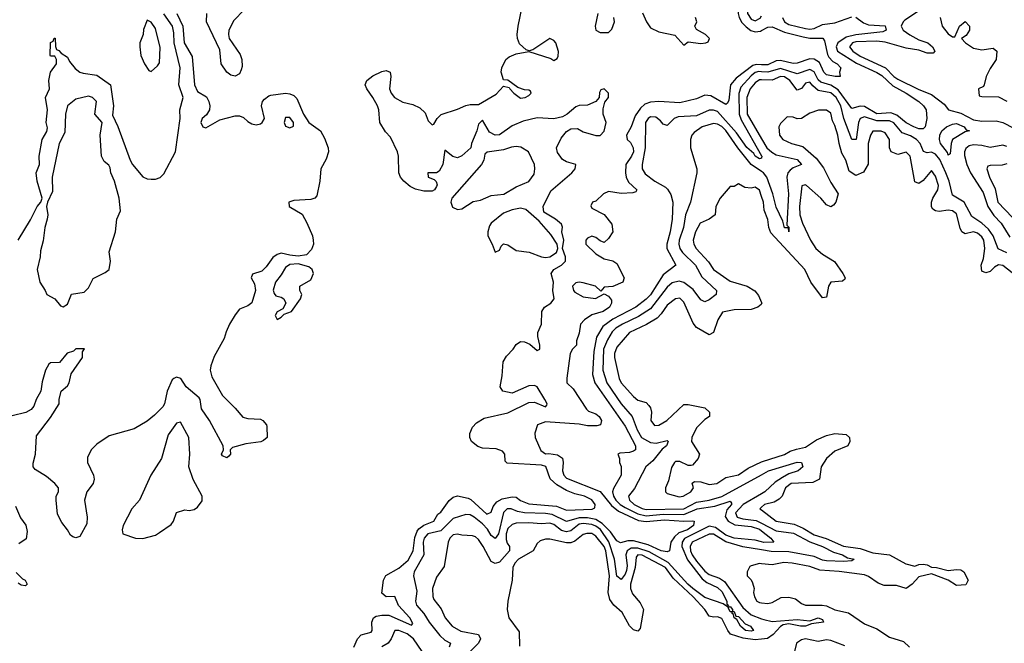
# Model space of a CAD drawing. Header units: inches. Extents: x 2601682 to 2755810, y 449311 to 584050.
# Tile 57 of 256: x 2626463 to 2631157, y 494369 to 497340. Entities that reach past the tile are written whole.
import ezdxf

# ---------------------------------------------------------------- set-up
doc = ezdxf.new("R2010")
doc.units = ezdxf.units.IN
doc.header["$MEASUREMENT"] = 0
doc.layers.add('C6429', color=7, linetype='Continuous')
doc.layers.add('C6439', color=7, linetype='Continuous')

msp = doc.modelspace()

# ---------------------------------------------------------------- linework, layer by layer
at = {"layer": 'C6429', "color": 2}
for points, elevation in [([(2630000, 497680.1), (2629970, 497619.3), (2629928.9, 497591.1), (2629913, 497567), (2629896.9, 497483.1), (2629889.1, 497370), (2629893.4, 497350), (2629906.5, 497326.5), (2629926.2, 497306.2), (2629949.3, 497289.3), (2629970, 497282), (2629994.3, 497285.7), (2630000, 497288.7)], 6), ([(2630000, 497526.2), (2629970, 497529.6), (2629949.3, 497510.7), (2629938, 497470), (2629932.4, 497370), (2629950, 497342.4), (2629970, 497334.4), (2629992.7, 497347.3), (2630000, 497358.3)], 10), ([(2627212.3, 497370), (2627241.1, 497310), (2627247.3, 497230), (2627284.4, 497164.4), (2627295.8, 497030), (2627310, 496998), (2627352.7, 496972.7), (2627365.1, 496950), (2627369.6, 496930), (2627367, 496910), (2627353.6, 496886.4), (2627333.2, 496870), (2627326, 496850), (2627335.3, 496830), (2627350, 496824.5), (2627417.3, 496862.7), (2627490, 496881.6), (2627510, 496882), (2627530, 496874.5), (2627550, 496855.1), (2627570, 496843.7), (2627590, 496839.5), (2627610, 496844.5), (2627618.8, 496850), (2627630.4, 496870), (2627615.5, 496930), (2627620.5, 496950), (2627630, 496960.9), (2627650, 496977), (2627660.3, 496979.7), (2627730, 496989.7), (2627750, 496986.6), (2627770, 496978.7), (2627784.2, 496964.2), (2627816.4, 496890), (2627840.7, 496850), (2627897.6, 496810), (2627916.3, 496776.3), (2627934, 496730), (2627934.3, 496710), (2627924.5, 496675.5), (2627898, 496630), (2627893.3, 496570), (2627878.8, 496501.2), (2627869.7, 496490.3), (2627850, 496483.7), (2627770, 496478.4), (2627746, 496470), (2627747.3, 496450), (2627810, 496414), (2627832.3, 496372.2), (2627858.7, 496310), (2627862.4, 496290), (2627862.9, 496270), (2627854.7, 496245.3), (2627830, 496219.1), (2627790, 496214), (2627750, 496217.3), (2627710, 496227.3), (2627690, 496220.5), (2627670, 496207.7), (2627638, 496162), (2627617.4, 496142.6), (2627573.2, 496126.8), (2627566, 496110), (2627581.6, 496081.6), (2627587.3, 496050), (2627569.6, 495990.4), (2627550, 495976.3), (2627510, 495960.7), (2627490, 495934), (2627463.6, 495890), (2627446.7, 495853.3), (2627438.3, 495821.7), (2627390, 495734.8), (2627373.3, 495690), (2627371.5, 495670), (2627378.9, 495638.9), (2627429.7, 495549.7), (2627490, 495489.2), (2627526, 495446), (2627550, 495439.3), (2627610, 495436), (2627622, 495430), (2627639, 495410), (2627641.2, 495401.2), (2627642, 495350), (2627625.6, 495334.4), (2627611.9, 495328.1), (2627540.9, 495319.1), (2627478, 495302), (2627466, 495290), (2627468, 495270), (2627460.4, 495259.6), (2627450, 495252), (2627430, 495262), (2627424.7, 495270), (2627434, 495290), (2627432, 495310), (2627367.7, 495430), (2627330, 495486), (2627323, 495530), (2627318, 495538), (2627256.3, 495590), (2627230.6, 495630.6), (2627210, 495636), (2627198, 495630), (2627190, 495624.7), (2627165.1, 495570), (2627152.3, 495510), (2627144.9, 495495.1), (2627104.8, 495455.3), (2627070, 495427.7), (2627009, 495391), (2626890, 495357.3), (2626830, 495317.1), (2626803.6, 495290), (2626785.9, 495254.1), (2626786, 495230), (2626814, 495170), (2626818, 495150), (2626813.2, 495130), (2626782.9, 495090), (2626771.6, 495050), (2626783.6, 494970), (2626782.5, 494937.5), (2626750, 494878), (2626730, 494871), (2626715.3, 494875.3), (2626704.5, 494884.5), (2626691, 494910), (2626663.9, 494943.9), (2626643.4, 494983.4), (2626636.3, 495050), (2626637.3, 495070), (2626647.3, 495090), (2626647.3, 495110), (2626630.8, 495130), (2626590, 495164), (2626536.8, 495196.8), (2626527.3, 495210), (2626527.5, 495227.5), (2626538, 495270), (2626543.4, 495356.6), (2626610, 495445.2), (2626651, 495510), (2626651.1, 495531.1), (2626661, 495570), (2626690, 495595.3), (2626698.8, 495610), (2626707.5, 495652.5), (2626762, 495730), (2626762, 495758), (2626771.6, 495771.6), (2626730, 495771.3), (2626719, 495761), (2626689.4, 495750.6), (2626652.7, 495707.3), (2626610, 495704.7), (2626601.2, 495698.8), (2626585.2, 495670), (2626570, 495614), (2626564, 495570), (2626541.2, 495530), (2626530, 495498), (2626517, 495483), (2626491.9, 495468.1), (2626427.3, 495452.7)], 2), ([(2626455.1, 496290), (2626514, 496386), (2626545.2, 496450), (2626564, 496470), (2626569.3, 496490), (2626546, 496570), (2626541.2, 496610), (2626557.2, 496650), (2626556, 496690), (2626569.2, 496770), (2626592.3, 496807.7), (2626595.5, 496824.5), (2626589.2, 496850), (2626595.1, 496910), (2626585.2, 496970), (2626604, 497010), (2626601.2, 497050), (2626609.2, 497090.8), (2626638, 497130), (2626638, 497150), (2626630, 497166), (2626610, 497166), (2626608, 497170), (2626608.9, 497231.1), (2626622, 497238), (2626627.3, 497252.7), (2626631.6, 497251.6), (2626632.7, 497212.7), (2626638, 497198), (2626650, 497194), (2626661, 497181), (2626690, 497162), (2626700.5, 497140.5), (2626727.3, 497107.3), (2626750, 497090.8), (2626765.4, 497085.4), (2626830, 497076), (2626896, 497030), (2626910.5, 496930), (2626904.9, 496884.9), (2626930.4, 496830.4), (2626990, 496671.3), (2627000.7, 496650), (2627050, 496590.8), (2627070, 496582), (2627090, 496580.7), (2627110, 496580.7), (2627131.9, 496588.1), (2627150, 496606), (2627206, 496710), (2627227.3, 496870), (2627226.6, 496910), (2627242.7, 496970), (2627222, 497030), (2627227.8, 497110), (2627199.8, 497230), (2627197.8, 497277.8), (2627191, 497310), (2627150, 497367.6)], 6), ([(2627532.5, 497387.5), (2627483.7, 497336.3), (2627459.6, 497290), (2627457.6, 497270), (2627462, 497250), (2627513.6, 497173.6), (2627521.6, 497150), (2627523.3, 497116.7), (2627519.3, 497100.7), (2627510, 497082.8), (2627490, 497070.6), (2627470, 497075.5), (2627450, 497090.6), (2627423.8, 497130), (2627416.5, 497196.5), (2627353, 497330), (2627354.9, 497370)], 2), ([(2628055.5, 494350), (2628072.7, 494390), (2628090, 494409.5), (2628138.8, 494421.2), (2628144, 494430), (2628141.3, 494470), (2628150.3, 494489.7), (2628162.4, 494497.6), (2628190, 494503.5), (2628222, 494502), (2628330, 494455.3), (2628337.3, 494462.7), (2628323, 494490), (2628268.9, 494548.9), (2628251.8, 494591.8), (2628210, 494590.4), (2628190, 494606.8), (2628196.9, 494670), (2628207.7, 494692.3), (2628270, 494726), (2628315.4, 494764.6), (2628338, 494810), (2628346.4, 494873.6), (2628357.3, 494902.7), (2628365.7, 494914.3), (2628388.9, 494931.1), (2628438, 494950), (2628456, 494984), (2628470, 494993.2), (2628510.2, 495049.8), (2628530, 495065.6), (2628550, 495071.8), (2628600.5, 495060.5), (2628613.6, 495053.6), (2628690, 494984.5), (2628710, 494994), (2628719.9, 495020.1), (2628737.7, 495042.2), (2628763.7, 495056.3), (2628810, 495066.3), (2628830, 495065.1), (2628850, 495049.6), (2628890, 495034), (2629022.7, 495022.7), (2629070, 495002.9), (2629192.1, 495007.9), (2629205.4, 495014.6), (2629206.8, 495030), (2629190, 495052.7), (2629156, 495070), (2629110, 495080.7), (2629070, 495096.4), (2629023.4, 495123.4), (2628992.7, 495152.8), (2628971.3, 495211.3), (2628950, 495216.9), (2628787.5, 495227.5), (2628776.9, 495236.9), (2628776.3, 495270), (2628764.7, 495284.7), (2628734.8, 495294.8), (2628670, 495298.9), (2628647, 495307), (2628617, 495330), (2628608.5, 495350), (2628608.6, 495368.6), (2628622.2, 495397.8), (2628641.1, 495418.9), (2628678, 495442), (2628790, 495467.6), (2628890, 495515.6), (2628917.7, 495517.7), (2628970, 495495.3), (2628976.3, 495503.7), (2628977.3, 495510), (2628967.3, 495530), (2628930, 495590.8), (2628917.1, 495597.1), (2628890, 495594.9), (2628810, 495560.4), (2628766.8, 495570), (2628753, 495590), (2628763, 495643), (2628768.4, 495710), (2628783.6, 495736.4), (2628815.5, 495770), (2628830, 495792.7), (2628850, 495806.6), (2628870, 495805.1), (2628894.3, 495794.3), (2628930, 495764), (2628942, 495770), (2628942.8, 495790), (2628932.4, 495830), (2628932.7, 495850), (2628950.6, 495890), (2628952.7, 495950), (2628964.9, 495970), (2628994.8, 495990), (2629010.7, 496010), (2629004.9, 496050), (2629007.7, 496090), (2628997.3, 496130), (2629010, 496149), (2629046, 496170), (2629064.7, 496190), (2629064.7, 496210), (2629051, 496250), (2629057.3, 496290), (2629046.8, 496330), (2629050.8, 496350.8), (2629045.4, 496365.4), (2629018, 496390), (2628962.5, 496422.5), (2628959.1, 496450), (2628995.3, 496524.7), (2629094.8, 496610), (2629111.3, 496630), (2629114, 496650), (2629070, 496662), (2629050, 496674), (2629026.9, 496706.9), (2629022, 496730), (2629044.6, 496775.4), (2629070, 496806.6), (2629090, 496820.7), (2629122, 496822), (2629150, 496805.2), (2629210, 496788.7), (2629230, 496788.7), (2629250, 496808.7), (2629259.1, 496850), (2629244.9, 496890), (2629244.5, 496915.5), (2629253, 496947), (2629270.8, 496970), (2629270.6, 496990), (2629250, 497010.7), (2629234, 497006), (2629227, 496993), (2629225.2, 496970), (2629209, 496950), (2629170, 496933.4), (2629130, 496930.8), (2629114.8, 496925.2), (2629073.2, 496890), (2629050, 496877.1), (2629010, 496868.2), (2628930, 496871.8), (2628863.3, 496856.7), (2628810, 496833.7), (2628750, 496792), (2628730, 496790.4), (2628703.4, 496803.4), (2628670, 496862), (2628650, 496842), (2628641.6, 496810), (2628616.2, 496750), (2628613.2, 496730), (2628570, 496690.6), (2628550, 496682), (2628528, 496688), (2628490, 496718), (2628480.9, 496650), (2628462, 496618), (2628449.3, 496610.7), (2628408.7, 496610), (2628409.6, 496589.6), (2628439, 496579), (2628449, 496569), (2628452.9, 496552.9), (2628450, 496544.7), (2628441.2, 496530), (2628430, 496523), (2628390, 496522.4), (2628350, 496532.4), (2628325.2, 496545.3), (2628294, 496570), (2628279.1, 496590), (2628270.4, 496610.4), (2628268.4, 496690), (2628263.8, 496710), (2628230, 496781), (2628206.2, 496806.2), (2628180.5, 496850), (2628174.9, 496910), (2628168.7, 496930), (2628146.7, 496970), (2628117.1, 497010), (2628110.4, 497030), (2628118, 497050), (2628147, 497073), (2628190, 497094), (2628210, 497098), (2628228.7, 497090), (2628232.3, 497070), (2628226.3, 497010), (2628234, 496990), (2628249.6, 496970), (2628290, 496947.3), (2628336.6, 496936.6), (2628370, 496919.3), (2628395.6, 496895.6), (2628410, 496858), (2628430, 496839), (2628438, 496842), (2628453.4, 496870), (2628472.2, 496887.8), (2628550, 496913.3), (2628590, 496931.8), (2628610, 496936.2), (2628650, 496936), (2628734.1, 496985.9), (2628770, 497024), (2628797.2, 497017.2), (2628799, 497010), (2628819, 496990), (2628850, 496966.6), (2628872, 496970), (2628890, 496979), (2628901, 496990), (2628898.8, 496998.8), (2628890, 497004.7), (2628870, 497006), (2628837.3, 497017.3), (2628790, 497052), (2628770, 497054), (2628758, 497090), (2628761, 497110), (2628780.5, 497150), (2628796.5, 497163.5), (2628830, 497177), (2628890, 497189.2), (2628995.5, 497155.5), (2629010, 497146), (2629024.7, 497155.3), (2629030, 497166), (2629031.1, 497188.9), (2629019.1, 497230), (2629010, 497240.7), (2628990, 497250.6), (2628910, 497196), (2628891.6, 497191.6), (2628876.9, 497196.9), (2628845.5, 497225.5), (2628835.8, 497250), (2628835.3, 497270), (2628839.5, 497310), (2628859.2, 497400.8)], 2), ([(2629219.3, 497370), (2629206.6, 497310), (2629209.6, 497289.6), (2629230, 497279.3), (2629270, 497279), (2629285.2, 497294.8), (2629298, 497330), (2629294.9, 497350)], 2), ([(2629432.5, 497372.5), (2629451.6, 497330), (2629470, 497302), (2629510, 497281.6), (2629586.8, 497266.8), (2629630, 497218), (2629650, 497235.3), (2629710, 497226.6), (2629734, 497230), (2629744.7, 497235.3), (2629752, 497250), (2629732, 497270), (2629690, 497294), (2629682, 497310), (2629692, 497330), (2629684.7, 497350)], 2), ([(2630000, 497125.5), (2629974.2, 497125.8), (2629958.6, 497121.4), (2629878.7, 497061.3), (2629852, 497030), (2629844.1, 496955.9), (2629838, 496942), (2629830, 496936), (2629757.6, 496977.6), (2629730, 496979.7), (2629690, 496963.6), (2629610, 496943.5), (2629509.6, 496949.6), (2629470, 496947.8), (2629442.7, 496937.2), (2629422, 496918), (2629397.4, 496882.6), (2629378.4, 496830), (2629356.3, 496790), (2629358.8, 496770), (2629374.7, 496754.7), (2629388.4, 496730), (2629388.5, 496710), (2629380.4, 496690), (2629353.4, 496650), (2629350.7, 496610), (2629354, 496590), (2629365.5, 496565.5), (2629404.7, 496530), (2629399.8, 496520.2), (2629385.4, 496514.6), (2629330, 496512.7), (2629270, 496520.9), (2629246, 496510), (2629210, 496475.3), (2629194, 496470), (2629186.4, 496453.6), (2629190, 496442), (2629250, 496412), (2629286.4, 496366.4), (2629290.8, 496330), (2629270, 496298), (2629250, 496278), (2629230, 496286), (2629210, 496302), (2629190, 496308.7), (2629170, 496299), (2629162.8, 496290), (2629162.8, 496270), (2629210, 496224.7), (2629250, 496201), (2629290, 496191.3), (2629310, 496178), (2629344.7, 496110), (2629338, 496090), (2629290, 496068), (2629250, 496066), (2629234, 496046), (2629208, 496070), (2629150, 496086.6), (2629130, 496089.2), (2629114.4, 496085.6), (2629098.8, 496070), (2629102.8, 496050), (2629110, 496041), (2629150, 496018.8), (2629208.4, 496011.6), (2629250, 496034), (2629270, 496022), (2629283.6, 496003.6), (2629284.7, 495990), (2629274.8, 495970), (2629244.7, 495950), (2629190, 495933.2), (2629156, 495910), (2629136, 495890), (2629130, 495846), (2629118, 495810), (2629118, 495790), (2629098, 495770), (2629087.3, 495750), (2629072, 495632), (2629072, 495610), (2629101, 495581), (2629164.5, 495484.5), (2629175.3, 495475.3), (2629210, 495462.8), (2629226, 495450), (2629236, 495430), (2629231.3, 495410), (2629214.6, 495405.4), (2629170, 495404.2), (2629130, 495413.3), (2628970, 495424.5), (2628931.3, 495410), (2628918.8, 495370), (2628921, 495350), (2628947.9, 495287.9), (2628970, 495271), (2628986.3, 495273.7), (2629027.2, 495267.2), (2629050.3, 495250.3), (2629054, 495230), (2629050.4, 495190), (2629056.4, 495170), (2629070, 495154.9), (2629230, 495092), (2629284.7, 495024.7), (2629318.5, 494998.5), (2629413.9, 494953.9), (2629450, 494949.2), (2629536.7, 494956.7), (2629630, 494950.2), (2629672.2, 494952.2), (2629678, 494950), (2629674.9, 494930), (2629646.8, 494910), (2629605.2, 494894.8), (2629584.2, 494875.8), (2629568, 494850), (2629561, 494810), (2629550, 494804.5), (2629521.2, 494810), (2629458.6, 494838.6), (2629390, 494856.4), (2629362.6, 494857.4), (2629328, 494848), (2629310, 494856.2), (2629279.3, 494899.2), (2629240, 494940), (2629210, 494958.2), (2629170, 494965.9), (2629130, 494967), (2629070, 494948.6), (2629002.1, 494982.1), (2628970, 494987.1), (2628869.8, 494989.8), (2628836.5, 494996.5), (2628806, 495010), (2628787.3, 495010), (2628770, 494992.7), (2628745.3, 494890), (2628730, 494867.6), (2628710, 494882), (2628693.3, 494913.3), (2628670, 494937.7), (2628630, 494969.6), (2628610, 494980.5), (2628590, 494982.9), (2628530, 494962.9), (2628470, 494905.1), (2628409.4, 494890.6), (2628391.8, 494870), (2628386.4, 494850), (2628390.3, 494789.7), (2628342.8, 494710), (2628341, 494690), (2628356.7, 494616.7), (2628350.6, 494570), (2628354, 494550), (2628390, 494510.5), (2628414.4, 494470), (2628466, 494406), (2628490, 494383.8), (2628516, 494370), (2628511, 494350)], 6), ([(2630000, 497092.3), (2629987, 497093), (2629970, 497087.8), (2629950, 497071.9), (2629901.3, 497018.7), (2629892, 496988), (2629892.9, 496890), (2629902.9, 496862.9), (2630000, 496691.2)], 10), ([(2630000, 497053.5), (2629990, 497053.7), (2629970, 497039.7), (2629944.9, 497010), (2629929.2, 496970), (2629931.7, 496890), (2630000, 496772.1)], 14), ([(2630000, 496682), (2629999.8, 496680.2), (2629990, 496677.2), (2629970, 496689.6), (2629962.8, 496702.8), (2629930, 496731.8), (2629880.6, 496800.6), (2629790, 496902), (2629770, 496909.7), (2629750, 496909.6), (2629690, 496881.3), (2629602.3, 496877.7), (2629582.8, 496870), (2629550, 496835.3), (2629530, 496842), (2629518.3, 496858.3), (2629495.4, 496875.4), (2629470, 496877.6), (2629459.1, 496870), (2629447.2, 496850), (2629445.7, 496730), (2629430.3, 496650), (2629430.4, 496630), (2629444.9, 496604.9), (2629490.3, 496570.3), (2629541.3, 496541.3), (2629552.1, 496532.1), (2629567.2, 496507.2), (2629576.4, 496470), (2629573.7, 496390), (2629564.4, 496330), (2629548.2, 496270), (2629548.2, 496250), (2629590.8, 496170), (2629530, 496125.1), (2629470, 496029.6), (2629450, 496008), (2629400.5, 495970), (2629290, 495913.5), (2629242.6, 495877.4), (2629213.3, 495826.7), (2629200.5, 495759.5), (2629194.3, 495650), (2629205.3, 495610), (2629350, 495403), (2629398.4, 495310), (2629398.8, 495290), (2629390, 495283.7), (2629370, 495278), (2629324.7, 495275.3), (2629314, 495270), (2629322, 495250), (2629322, 495230), (2629330.6, 495210.6), (2629330.6, 495170.6), (2629293.5, 495106.5), (2629288.9, 495091.1), (2629294.3, 495070), (2629305.8, 495050), (2629325.5, 495030), (2629350, 495015.4), (2629410, 494985.7), (2629450, 494976.8), (2629530, 494984.5), (2629630, 494982.5), (2629692.3, 495010), (2629777.2, 495022.8), (2629850, 495046), (2629857.1, 495037.1), (2629856.4, 495030), (2629835, 495005), (2629826.7, 494973.3), (2629841.1, 494950), (2629873.1, 494933.1), (2629950, 494925.5), (2629990, 494912.1), (2630000, 494904.4)], 10), ([(2630000, 496616.4), (2629949.8, 496649.8), (2629886, 496730), (2629830, 496812.1), (2629810, 496831), (2629790, 496841.7), (2629770, 496845.1), (2629717.3, 496830), (2629678, 496802), (2629667.3, 496790), (2629660.7, 496770), (2629660.7, 496730), (2629690.6, 496630), (2629690.6, 496610), (2629660.4, 496470), (2629637, 496410), (2629627.6, 496350), (2629606.5, 496290), (2629604.9, 496270), (2629610.3, 496250), (2629623.7, 496230), (2629684.2, 496170), (2629715.2, 496115.2), (2629784.9, 496050), (2629782.8, 496030), (2629750, 496004.5), (2629730, 495995.1), (2629710, 496005.2), (2629673.8, 496053.8), (2629630, 496088), (2629606.4, 496093.6), (2629573.9, 496086.1), (2629550, 496065.6), (2629470, 495962.6), (2629413.9, 495926.1), (2629337.1, 495890), (2629304.9, 495870), (2629287.7, 495852.3), (2629264.6, 495815.4), (2629245.8, 495770), (2629242.7, 495670), (2629261.7, 495610), (2629330.3, 495510), (2629383.1, 495450), (2629406.1, 495386.1), (2629427.4, 495350), (2629470, 495324.9), (2629497.1, 495322.9), (2629550, 495334.8), (2629554.8, 495330), (2629546.8, 495310), (2629526.7, 495293.3), (2629481.8, 495238.2), (2629447.7, 495210), (2629393.5, 495106.5), (2629364.9, 495070), (2629370.5, 495050), (2629392.7, 495030), (2629430, 495010.3), (2629450, 495006.8), (2629630, 495010.2), (2629690, 495041), (2629750.3, 495050.3), (2629810, 495068.5), (2630000, 495172.2)], 14), ([(2630000, 496497.8), (2629990, 496528), (2629970, 496542), (2629950, 496538), (2629920.4, 496540.4), (2629890, 496558), (2629870, 496546), (2629850, 496546), (2629802, 496490), (2629782, 496450), (2629778, 496410), (2629750.7, 496389.3), (2629706.8, 496370), (2629685.5, 496330), (2629674, 496290), (2629677.3, 496270), (2629687.7, 496250), (2629746.7, 496186.7), (2629771, 496150), (2629850, 496094.8), (2629930.7, 496070.7), (2629968, 496048), (2629985.2, 496025.2), (2630000, 495992.2)], 18), ([(2630000, 495988), (2629997.3, 495982.7), (2629982, 495970), (2629950, 495959.3), (2629870, 495957), (2629813.7, 495946.3), (2629790.7, 495910), (2629770.8, 495849.2), (2629750, 495839), (2629690, 495874), (2629674.5, 495894.5), (2629630, 495994), (2629610, 496012.7), (2629590, 496009.3), (2629550, 495979.3), (2629521.4, 495938.6), (2629501.4, 495918.6), (2629451.8, 495888.2), (2629370.4, 495849.6), (2629310, 495779.3), (2629298, 495750), (2629298, 495730), (2629320.5, 495630), (2629330.6, 495610), (2629390, 495544), (2629410, 495527.7), (2629450, 495516), (2629462.5, 495502.5), (2629470.8, 495490), (2629474.8, 495470), (2629471.3, 495430), (2629490, 495406.8), (2629510, 495407.3), (2629548.7, 495430), (2629630, 495506), (2629650, 495506.8), (2629730, 495490.8), (2629752, 495470), (2629752, 495450), (2629730, 495435.3), (2629690, 495395.3), (2629666.8, 495350), (2629666, 495330), (2629704.7, 495270), (2629698, 495250), (2629670, 495218), (2629663.6, 495216.4), (2629650, 495215.3), (2629610, 495235.3), (2629590, 495235.3), (2629584.7, 495230), (2629570, 495206), (2629556.9, 495143.1), (2629542, 495110), (2629542, 495090), (2629550, 495082), (2629606.4, 495066.4), (2629626, 495070), (2629662, 495090), (2629675.3, 495110), (2629668.9, 495131.1), (2629680.4, 495139.6), (2629710, 495138), (2629750, 495124.7), (2629786, 495130), (2629830, 495158), (2629890, 495171), (2629936.2, 495203.8), (2630000, 495232.6)], 18), ([(2630000, 495081.3), (2629911.7, 495030), (2629876, 494990), (2629883.1, 494970), (2629910, 494962), (2629974.1, 494954.1), (2630000, 494940.8)], 14), ([(2626442.7, 495022.7), (2626466.8, 494966.8), (2626491.9, 494931.9), (2626498, 494902), (2626493.2, 494866.8), (2626458, 494842)], 2), ([(2630000, 495017.3), (2629992, 495010), (2630000, 495003.9)], 18), ([(2630000, 494851.9), (2629970, 494860.4), (2629870, 494869.1), (2629830, 494884.2), (2629780.2, 494920.2), (2629750, 494926.5), (2629632.4, 494867.6), (2629621.3, 494850), (2629620.2, 494830), (2629647.2, 494767.2), (2629716.3, 494676.3), (2629739.1, 494659.1), (2629790, 494634), (2629810, 494614.9), (2629834.4, 494570), (2629834.8, 494554.8), (2629842, 494550), (2629838, 494542), (2629817.2, 494557.2), (2629730, 494587.6), (2629672.8, 494630), (2629647.8, 494650), (2629554.3, 494754.3), (2629464, 494804.1), (2629410, 494822.1), (2629377.8, 494822.2), (2629359.1, 494810), (2629352.2, 494790), (2629358.6, 494738.6), (2629355.8, 494715.8), (2629350, 494698.4), (2629330, 494672), (2629310, 494689.2), (2629298.2, 494770), (2629272, 494852), (2629231.3, 494911.3), (2629210, 494927.1), (2629190, 494934.1), (2629150, 494939.1), (2629130, 494936.5), (2629090, 494904.4), (2629070, 494899.2), (2629046.6, 494906.6), (2629010, 494934.7), (2628990, 494941.3), (2628950, 494938), (2628890, 494943), (2628830, 494940.5), (2628810, 494934.7), (2628790, 494916.2), (2628782.6, 494890), (2628782.6, 494862.6), (2628786.4, 494846.4), (2628797.3, 494830), (2628798, 494810), (2628750, 494755.1), (2628730, 494749), (2628710, 494759), (2628672.3, 494830), (2628650, 494864), (2628635.5, 494875.5), (2628621.2, 494881.2), (2628570, 494883.7), (2628550, 494889.3), (2628530, 494886), (2628514, 494870), (2628504.9, 494850), (2628485.8, 494734.2), (2628450, 494684), (2628430.4, 494630), (2628432.3, 494592.3), (2628437.5, 494577.5), (2628473, 494533), (2628490.7, 494490), (2628524, 494450), (2628566.4, 494426.4), (2628650.4, 494410.4), (2628659.1, 494390), (2628650.7, 494370), (2628570.8, 494290)], 10), ([(2630000, 494388.1), (2629970, 494384.6), (2629912.7, 494392.7), (2629852.5, 494412.5), (2629838.4, 494430), (2629810, 494486.6), (2629790, 494495.1), (2629770, 494492.7), (2629750, 494497.2), (2629729.6, 494530), (2629674.5, 494590), (2629578.4, 494678.4), (2629541.4, 494730), (2629430, 494788.5), (2629410.4, 494789.6), (2629401.3, 494778.7), (2629396.9, 494730), (2629375.2, 494650), (2629375.6, 494630), (2629385.1, 494605.1), (2629421.4, 494561.4), (2629436.3, 494530), (2629421.4, 494438.6), (2629410, 494427), (2629390, 494432.3), (2629370, 494452.7), (2629335.4, 494515.4), (2629295.6, 494550), (2629276.8, 494576.8), (2629268.2, 494610), (2629274.2, 494690), (2629256.8, 494810), (2629249.7, 494830), (2629210, 494879.6), (2629190, 494891.1), (2629167.4, 494892.6), (2629150, 494887), (2629110, 494855.1), (2629090, 494847.8), (2629070, 494847.8), (2628990, 494865.1), (2628970, 494865.1), (2628943.7, 494856.3), (2628930, 494844), (2628910.4, 494809.6), (2628841.6, 494770), (2628823.1, 494750), (2628814.4, 494730), (2628810.5, 494670), (2628790.8, 494570), (2628787.3, 494530), (2628794.8, 494490), (2628843.5, 494423.5), (2628845.4, 494354.6)], 14), ([(2630000, 494813.5), (2629910, 494828.8), (2629830, 494852.9), (2629770, 494888.7), (2629750, 494888.5), (2629669.5, 494850.5), (2629660.2, 494830), (2629661.6, 494810), (2629668.4, 494790), (2629690, 494760.3), (2629730, 494711.7), (2629750, 494696.1), (2629798.6, 494678.6), (2629823.4, 494663.4), (2629910, 494538.9), (2629950, 494504.9), (2630000, 494485.8)], 14), ([(2630000, 494747.6), (2629990, 494748.7), (2629950, 494738), (2629944.7, 494735.3), (2629932, 494710), (2629932, 494690), (2629951.1, 494671.1), (2629956.9, 494656.9), (2629964.7, 494630), (2629961, 494610), (2629966, 494590), (2629978, 494570), (2629990, 494562.8), (2630000, 494561.8)], 18), ([(2626445.6, 494705.6), (2626476, 494676), (2626488, 494670), (2626498, 494650), (2626490, 494642), (2626470, 494646), (2626455.3, 494655.3)], 2), ([(2628381.5, 494330), (2628339.7, 494390), (2628310, 494413.3), (2628270, 494429.5), (2628250.7, 494429.3), (2628233.4, 494390), (2628219.1, 494370), (2628190, 494351.5)], 6)]:
    msp.add_lwpolyline(points, dxfattribs=dict(at, elevation=elevation))
for points, elevation in [([(2627070, 497338), (2627052.7, 497292.7), (2627051.3, 497270), (2627036, 497230), (2627034.8, 497210), (2627041, 497170), (2627058, 497130), (2627078, 497098), (2627090, 497094), (2627120.4, 497119.6), (2627130, 497134), (2627132, 497208), (2627110, 497298), (2627090, 497328)], 10), ([(2626790, 496975.3), (2626730, 496962), (2626690.9, 496929.1), (2626681, 496890), (2626677.5, 496802.5), (2626650.8, 496750), (2626617.3, 496590), (2626618.8, 496521.2), (2626594.8, 496470), (2626590.8, 496450), (2626596.3, 496410), (2626593.4, 496390), (2626582, 496350), (2626574.4, 496285.6), (2626562, 496238), (2626561, 496210), (2626546, 496150), (2626558, 496090), (2626584.7, 496050), (2626592, 496030), (2626630.6, 496010.6), (2626656.9, 495976.9), (2626670, 495971.3), (2626690, 495984.7), (2626710, 496032), (2626770, 496042), (2626790, 496062), (2626813.6, 496106.4), (2626870, 496134.8), (2626889, 496150), (2626896, 496190), (2626890, 496234), (2626919.3, 496330), (2626925.2, 496390), (2626942.7, 496430), (2626937, 496490), (2626914.5, 496570), (2626897, 496610), (2626894, 496634), (2626887, 496647), (2626864.7, 496664.7), (2626852, 496690), (2626846, 496790), (2626856, 496850), (2626821.2, 496890), (2626829, 496950), (2626810, 496969)], 6), ([(2627750, 496874), (2627730, 496874), (2627724, 496850), (2627730, 496832), (2627750, 496824.7), (2627768, 496832), (2627768.7, 496850)], 6), ([(2628830, 496736.2), (2628806.9, 496733.1), (2628770, 496719.5), (2628690.9, 496709.1), (2628681, 496699), (2628676.3, 496670), (2628664.9, 496650), (2628523, 496490), (2628518, 496470), (2628526.9, 496446.9), (2628550, 496436.3), (2628570, 496439.1), (2628625.6, 496474.4), (2628659.1, 496480.9), (2628710, 496503), (2628771.2, 496508.8), (2628830, 496543), (2628891, 496569), (2628915.4, 496604.6), (2628919.6, 496630), (2628917.6, 496650), (2628889.2, 496710), (2628851.9, 496731.9)], 2), ([(2628850, 496442.4), (2628810, 496433.3), (2628770, 496417.6), (2628710.8, 496370), (2628702.8, 496357.2), (2628694, 496330), (2628694, 496310), (2628716, 496270), (2628730, 496232), (2628750, 496242), (2628759, 496261), (2628770, 496271.3), (2628790, 496266.8), (2628830, 496240.5), (2628891.8, 496231.8), (2628950, 496210.4), (2628970, 496207.7), (2628990, 496210.7), (2629022, 496230), (2629029.2, 496250), (2629025.2, 496270), (2628995.9, 496315.9), (2628940.1, 496380.1), (2628876.2, 496436.2)], 2), ([(2627790, 496177.2), (2627750, 496174), (2627730, 496159), (2627710, 496124), (2627682.8, 496090), (2627671.1, 496051.1), (2627675.3, 496035.3), (2627684, 496024), (2627710, 496018), (2627722, 496010), (2627732, 495990), (2627716.9, 495963.1), (2627690, 495948), (2627681, 495930), (2627690, 495912), (2627710, 495922), (2627723.1, 495936.9), (2627758, 495950), (2627802, 496010), (2627808, 496030), (2627798, 496050), (2627798, 496070), (2627850, 496101), (2627863.7, 496130), (2627857.2, 496150), (2627842, 496162)], 2), ([(2627230, 495422), (2627210, 495418), (2627170, 495362), (2627138.8, 495250), (2627087.3, 495170), (2627033.4, 495050), (2626997.3, 495010), (2626956, 494930), (2626951.3, 494910), (2626954, 494890), (2627014, 494870), (2627050, 494867.3), (2627110, 494884.7), (2627130, 494896), (2627184.7, 494935.3), (2627195.3, 494950), (2627210, 494991.3), (2627250, 495004.7), (2627270, 495001), (2627294, 495006), (2627310, 495018), (2627331.9, 495048.1), (2627332, 495070), (2627289.6, 495149.6), (2627269.4, 495210), (2627274.5, 495270), (2627269.3, 495350)], 2), ([(2629861, 494521), (2629870, 494521), (2629878, 494498), (2629890, 494496.3), (2629922, 494462), (2629946.8, 494450), (2629961, 494430), (2629950, 494426.3), (2629922.7, 494430), (2629899.3, 494450), (2629882, 494482), (2629869.6, 494490), (2629865.4, 494505.4), (2629859, 494510), (2629859, 494519), (2629850, 494519), (2629841.2, 494538.8), (2629850, 494544.7), (2629861, 494530)], 10)]:
    msp.add_lwpolyline(points, close=True, dxfattribs=dict(at, elevation=elevation))
at = {"layer": 'C6439', "color": 2}
for points, elevation in [([(2630790.4, 497410), (2630682.7, 497337.3), (2630674.4, 497330), (2630665.7, 497310), (2630674.4, 497290), (2630707.4, 497267.4), (2630750, 497244.4), (2630793.4, 497230), (2630814.9, 497210), (2630826.8, 497190), (2630818.8, 497181.2), (2630790, 497180.5), (2630750, 497195.6), (2630690, 497203.9), (2630590, 497232.8), (2630550, 497238.5), (2630450, 497234.8), (2630434, 497230), (2630419.3, 497210), (2630435.8, 497190), (2630470, 497166.7), (2630590.2, 497110.2), (2630630.4, 497070), (2630650, 497057.3), (2630750, 497007.2), (2630810, 496984.4), (2630870, 496937.3), (2630890.8, 496910), (2630950, 496894.3), (2631010, 496863.5), (2631050, 496855.8), (2631118.9, 496858.9), (2631150.2, 496850.2), (2631202.6, 496822.6)], 14), ([(2630450, 497352.7), (2630485.2, 497325.2), (2630510, 497315.5), (2630590, 497310.8), (2630594, 497290), (2630577.6, 497282.4), (2630450, 497268.4), (2630402.8, 497257.1), (2630363.6, 497230), (2630355.2, 497210), (2630362.3, 497190), (2630452.9, 497132.9), (2630550, 497089), (2630573.4, 497073.4), (2630625.6, 497025.6), (2630690, 496990.3), (2630750.5, 496950), (2630772.7, 496930), (2630784.9, 496910), (2630787.3, 496870), (2630780.7, 496830), (2630770, 496819.3), (2630750, 496820.7), (2630725.2, 496830), (2630690, 496848.2), (2630644.9, 496884.9), (2630616.3, 496896.3), (2630550, 496890.9), (2630490, 496926), (2630470, 496928.5), (2630430, 496917.6), (2630365.2, 497005.2), (2630330, 497028.2), (2630281.8, 497041.8), (2630270, 497053), (2630250, 497091.2), (2630230, 497103.5), (2630170, 497081.7), (2630090, 497108.1), (2630030, 497090.6), (2630000, 497092.3)], 10), ([(2630099.5, 497350), (2630108.7, 497330), (2630130, 497317.8), (2630210, 497298), (2630230, 497294.7), (2630250, 497298), (2630290, 497317.8), (2630350, 497324.7), (2630430, 497354)], 10), ([(2630852, 497350), (2630861, 497310), (2630890, 497272), (2630910, 497258), (2630922, 497258), (2630944, 497310), (2630970, 497332), (2630991.3, 497310), (2630991, 497290), (2630976, 497264), (2630954, 497250), (2630972, 497230), (2631010, 497204), (2631050, 497196), (2631103.6, 497203.6), (2631122, 497190), (2631118, 497150), (2631090, 497108), (2631071.3, 497070), (2631062, 497030), (2631058, 497022), (2631034, 497010), (2631038, 496978), (2631050, 496974), (2631130, 496972), (2631170, 496952)], 18), ([(2630000, 497288.7), (2630030, 497304.4), (2630050, 497306.4), (2630110, 497280.8), (2630197.8, 497257.8), (2630230, 497252.6), (2630292.1, 497252.1), (2630299.5, 497239.5), (2630314.1, 497174.1), (2630320.9, 497160.9), (2630340.3, 497140.3), (2630361, 497130), (2630378, 497110), (2630372, 497090), (2630374, 497070), (2630350.7, 497069.3), (2630310, 497077), (2630297, 497090), (2630276.6, 497136.6), (2630250, 497152), (2630230, 497154), (2630170, 497133.6), (2630150, 497131.6), (2630090, 497146.2), (2630070, 497143.9), (2630030, 497125), (2630000, 497125.5)], 6), ([(2631170, 496229.6), (2631127.5, 496247.5), (2631104.4, 496310), (2631081.6, 496341.6), (2631050.7, 496370.7), (2631002.2, 496402.2), (2630966, 496470), (2630910, 496504.5), (2630894.6, 496570), (2630878.8, 496610), (2630850, 496673.6), (2630830, 496699.7), (2630810, 496708.2), (2630790, 496705.1), (2630771.9, 496711.9), (2630756.3, 496750), (2630738, 496770), (2630710, 496787.1), (2630670, 496800.5), (2630630, 496848.3), (2630610, 496857.8), (2630550, 496858.6), (2630490, 496877.7), (2630470.7, 496870), (2630462.7, 496850), (2630450.2, 496769.8), (2630430, 496769.2), (2630392.9, 496870), (2630378, 496930), (2630356.1, 496970), (2630330, 496991.8), (2630270, 497002.6), (2630244.2, 497024.2), (2630230, 497042.9), (2630210, 497038), (2630190, 497012.3), (2630170, 497004.5), (2630134, 497050), (2630110, 497067.1), (2630090, 497069.7), (2630050, 497052.2), (2630000, 497053.5)], 14), ([(2631194.1, 496134.1), (2631150, 496169.5), (2631130, 496172), (2631110, 496160.9), (2631090, 496140.9), (2631070, 496133.2), (2631050, 496142), (2631047.3, 496170), (2631058, 496202), (2631064.2, 496250), (2631059.6, 496290), (2631050, 496306), (2631030, 496322.9), (2631010.9, 496329.1), (2630970, 496319), (2630955.3, 496330), (2630946.8, 496346.8), (2630930, 496415.3), (2630910, 496428.7), (2630890, 496431.8), (2630846, 496426), (2630829.1, 496429.1), (2630816.5, 496436.5), (2630810, 496448), (2630809.5, 496470.5), (2630816, 496490), (2630840.9, 496530), (2630843.7, 496550), (2630830, 496594), (2630810, 496622), (2630770, 496574), (2630750, 496559), (2630730, 496568), (2630708.7, 496690), (2630690, 496708.7), (2630650, 496697.2), (2630618, 496710), (2630609.3, 496729.3), (2630609.3, 496770), (2630590, 496801.2), (2630570, 496809.2), (2630531, 496809), (2630518.8, 496790), (2630508.5, 496750), (2630507.7, 496652.3), (2630486, 496614), (2630450, 496598), (2630418, 496618), (2630401.2, 496670), (2630383.3, 496703.3), (2630369.4, 496749.4), (2630363.7, 496790), (2630350, 496835.3), (2630338, 496858), (2630330, 496894), (2630310, 496908.7), (2630271.6, 496908.4), (2630230, 496895.3), (2630190, 496868.7), (2630170, 496868), (2630150, 496875.3), (2630122, 496878), (2630090, 496846), (2630082, 496830), (2630084.7, 496790), (2630102, 496770), (2630142, 496750), (2630196.3, 496736.3), (2630259.5, 496679.5), (2630294.9, 496634.9), (2630330, 496564.7), (2630364.7, 496510), (2630354, 496470), (2630343.6, 496456.4), (2630330, 496448), (2630310, 496458), (2630282, 496490), (2630214, 496550), (2630207.1, 496552.9), (2630191.3, 496548.7), (2630180.7, 496450), (2630183, 496410), (2630194.8, 496370), (2630234, 496290), (2630259.1, 496250), (2630290, 496223), (2630347.2, 496187.2), (2630387.3, 496130), (2630398.8, 496110), (2630396.8, 496103.2), (2630386, 496094), (2630330, 496088.7), (2630318.8, 496070), (2630310, 496018), (2630290, 496015.3), (2630235.1, 496090), (2630206.6, 496150), (2630044.2, 496324.2), (2630035.1, 496350), (2630030, 496388), (2630011.8, 496431.8), (2630009.2, 496470), (2630000, 496497.8)], 18), ([(2630000, 496772.1), (2630024.4, 496730), (2630048.2, 496708.2), (2630070, 496696.9), (2630170, 496673.7), (2630190.7, 496650), (2630150, 496634), (2630136.5, 496623.5), (2630124.9, 496610), (2630120.2, 496590), (2630129.1, 496510), (2630121, 496361), (2630130, 496352), (2630130, 496328.7), (2630128, 496348), (2630110, 496349), (2630100.7, 496380.7), (2630070, 496446), (2630054, 496510), (2630025.1, 496590), (2630009.6, 496610), (2630000, 496616.4)], 14), ([(2631170, 496736.4), (2631150, 496741.5), (2631090, 496730.9), (2631050, 496740.3), (2631010, 496743.5), (2630990, 496738.3), (2630973.1, 496726.9), (2630967.4, 496710), (2630967.7, 496692.3), (2630978.5, 496650), (2630996.1, 496610), (2631056.3, 496516.3), (2631078.5, 496450), (2631107.3, 496407.3), (2631142, 496370), (2631183.2, 496303.2)], 14), ([(2630000, 496691.2), (2630000.7, 496690), (2630000, 496682)], 10), ([(2631170, 496654), (2631147.3, 496647.3), (2631090, 496646), (2631078, 496642), (2631074, 496630), (2631086, 496590), (2631113.4, 496533.4), (2631126.4, 496470), (2631197.1, 496397.1)], 18), ([(2630000, 495992.2), (2630001, 495990), (2630000, 495988)], 18), ([(2630000, 495232.6), (2630005.1, 495234.9), (2630110, 495268.5), (2630136.1, 495283.9), (2630166, 495294), (2630210, 495303.7), (2630262.5, 495337.5), (2630310, 495359.5), (2630350, 495368.4), (2630404, 495364), (2630418.8, 495350), (2630420.7, 495330), (2630410.8, 495310), (2630350, 495283.7), (2630310, 495249.4), (2630283.8, 495210), (2630276, 495150), (2630244.4, 495135.6), (2630141, 495130), (2630114, 495110), (2630098.8, 495070), (2630084.1, 495055.9), (2630059.3, 495040.7), (2630014, 495030), (2630000, 495017.3)], 18), ([(2630000, 495172.2), (2630032.7, 495190), (2630170, 495232.2), (2630190.4, 495230.4), (2630196.3, 495210), (2630174.8, 495190), (2630130, 495176.3), (2630100.5, 495159.5), (2630064.3, 495135.7), (2630014.9, 495090), (2630000, 495081.3)], 14), ([(2630000, 495003.9), (2630070, 494950.7), (2630155.8, 494935.8), (2630197.6, 494917.6), (2630250, 494885.5), (2630307.4, 494867.4), (2630390, 494831.8), (2630470, 494820.9), (2630530, 494799.6), (2630610.3, 494790.4), (2630687.1, 494747.1), (2630730, 494736), (2630750, 494744.7), (2630770, 494746), (2630790, 494742.8), (2630810, 494730.8), (2630834, 494730), (2630890, 494714.8), (2630930, 494720.7), (2630950, 494718.8), (2630964.7, 494710), (2630984.7, 494670), (2630973.4, 494646.6), (2630930, 494643.7), (2630889.3, 494669.3), (2630810, 494699), (2630750, 494686), (2630717.3, 494650), (2630690, 494629.2), (2630643.7, 494643.7), (2630584.4, 494644.4), (2630556, 494656), (2630510, 494687.6), (2630490, 494695.1), (2630370, 494711.1), (2630277.1, 494717.1), (2630230, 494735.1), (2630146, 494750), (2630106.2, 494753.8), (2630050, 494742), (2630000, 494747.6)], 18), ([(2630000, 494940.8), (2630070, 494905), (2630152.8, 494892.9), (2630230, 494852.2), (2630290.5, 494830), (2630342.4, 494802.4), (2630386, 494790), (2630410, 494775.5), (2630442, 494770), (2630430, 494762), (2630390, 494758.4), (2630310, 494762), (2630290, 494764.2), (2630250, 494781.5), (2630130, 494803.8), (2630045.8, 494805.8), (2630000, 494813.5)], 14), ([(2630000, 494904.4), (2630044.9, 494870), (2630058, 494850), (2630011.4, 494848.6), (2630000, 494851.9)], 10), ([(2630000, 494561.8), (2630030, 494558.8), (2630050, 494562.8), (2630093.8, 494586.2), (2630130, 494588.4), (2630161.1, 494581.1), (2630190, 494558.8), (2630210, 494550.8), (2630289.4, 494550.6), (2630310, 494546.7), (2630350, 494528.5), (2630414.4, 494514.4), (2630490, 494461.3), (2630550, 494437.3), (2630610, 494398), (2630676.7, 494376.7), (2630704.7, 494350)], 18), ([(2630000, 494485.8), (2630010, 494482), (2630050, 494472.7), (2630170, 494482.8), (2630230, 494476.3), (2630270, 494490.3), (2630290, 494482), (2630294.8, 494470), (2630238.8, 494461.2), (2630210, 494449.7), (2630186, 494450), (2630130, 494462), (2630103.6, 494456.4), (2630090, 494449), (2630054.8, 494410), (2630028.7, 494391.3), (2630000, 494388.1)], 14), ([(2630396.3, 494356.3), (2630330, 494382), (2630310, 494384.5), (2630270, 494378), (2630210, 494389.3), (2630190, 494386), (2630166.8, 494370), (2630157.3, 494330)], 18)]:
    msp.add_lwpolyline(points, dxfattribs=dict(at, elevation=elevation))
at = {"layer": 'C6439', "color": 2, "elevation": 10}
msp.add_lwpolyline([(2630890, 496695.3), (2630886.6, 496706.6), (2630852.3, 496750), (2630847.6, 496770), (2630849.6, 496790.4), (2630859.3, 496810), (2630881.2, 496830), (2630910, 496842), (2630930, 496844.9), (2630966, 496830), (2630975.3, 496815.3), (2630991.3, 496810), (2630970, 496805.2), (2630910.8, 496770), (2630904, 496750), (2630899.8, 496700.2)], close=True, dxfattribs=at)

doc.saveas('drawing.dxf')
